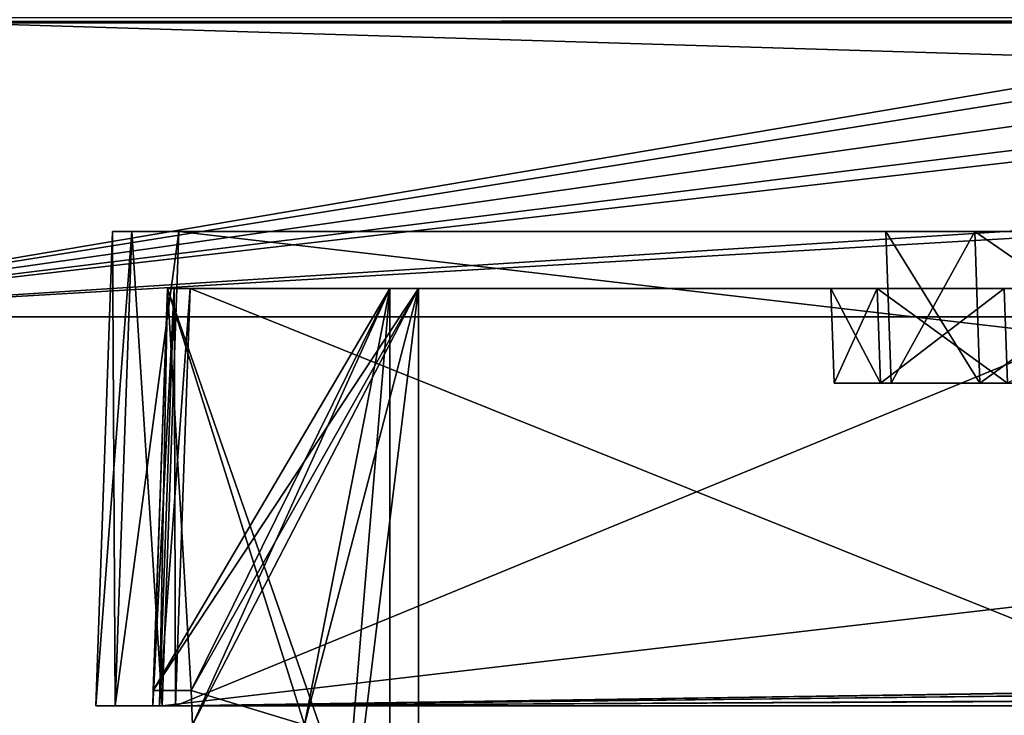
# Model space of a CAD drawing. Header units: millimetres. Extents: x -294 to 294, y -42 to 416.
# Tile 102 of 256: x -243 to -191, y 324 to 361. Entities that reach past the tile are written whole.
import ezdxf

# ---------------------------------------------------------------- set-up
doc = ezdxf.new("R2010")
doc.units = ezdxf.units.MM
doc.header["$LTSCALE"] = 65.185185
for name, color, linetype in [('1769', 7, 'CONTINUOUS'), ('1770', 7, 'CONTINUOUS'), ('1771', 7, 'CONTINUOUS'), ('1772', 7, 'CONTINUOUS'), ('1773', 7, 'CONTINUOUS'), ('1774', 7, 'CONTINUOUS'), ('1777', 7, 'CONTINUOUS'), ('1780', 7, 'CONTINUOUS'), ('1783', 7, 'CONTINUOUS'), ('1787', 7, 'CONTINUOUS'), ('1790', 7, 'CONTINUOUS'), ('1797', 7, 'CONTINUOUS'), ('1816', 7, 'CONTINUOUS'), ('1817', 7, 'CONTINUOUS'), ('1818', 7, 'CONTINUOUS'), ('1819', 7, 'CONTINUOUS'), ('1820', 7, 'CONTINUOUS'), ('1821', 7, 'CONTINUOUS'), ('1822', 7, 'CONTINUOUS'), ('1823', 7, 'CONTINUOUS'), ('1824', 7, 'CONTINUOUS'), ('1825', 7, 'CONTINUOUS'), ('1826', 7, 'CONTINUOUS'), ('1827', 7, 'CONTINUOUS'), ('1828', 7, 'CONTINUOUS'), ('1834', 7, 'CONTINUOUS'), ('1835', 7, 'CONTINUOUS'), ('1836', 7, 'CONTINUOUS'), ('1837', 7, 'CONTINUOUS'), ('1838', 7, 'CONTINUOUS'), ('1839', 7, 'CONTINUOUS'), ('1840', 7, 'CONTINUOUS'), ('1841', 7, 'CONTINUOUS'), ('1842', 7, 'CONTINUOUS'), ('1843', 7, 'CONTINUOUS'), ('1849', 7, 'CONTINUOUS'), ('1906', 7, 'CONTINUOUS'), ('1909', 7, 'CONTINUOUS'), ('1912', 7, 'CONTINUOUS'), ('1913', 7, 'CONTINUOUS'), ('1915', 7, 'CONTINUOUS'), ('1916', 7, 'CONTINUOUS'), ('2718', 7, 'CONTINUOUS'), ('2721', 7, 'CONTINUOUS'), ('2761', 7, 'CONTINUOUS'), ('2823', 7, 'CONTINUOUS'), ('2859', 7, 'CONTINUOUS')]:
    doc.layers.add(name, color=color, linetype=linetype)

msp = doc.modelspace()

# ---------------------------------------------------------------- linework, layer by layer
at = {"layer": '1769', "linetype": 'Continuous'}
for points in [[(-239, 325, -8.498), (-239, 325, -338.502), (-236, 325, -9.199), (-239, 325, -8.498)], [(-239, 325, -338.502), (-237.976, 325, -340.976), (-235.649, 325, -338.649), (-239, 325, -338.502)], [(-236, 325, -9.199), (-239, 325, -338.502), (-236, 325, -337.801), (-236, 325, -9.199)], [(-236, 325, -337.801), (-239, 325, -338.502), (-235.649, 325, -338.649), (-236, 325, -337.801)], [(-237.976, 325, -6.024), (-239, 325, -8.498), (-234.801, 325, -8), (-237.976, 325, -6.024)], [(-234.801, 325, -8), (-239, 325, -8.498), (-235.649, 325, -8.351), (-234.801, 325, -8)], [(-235.649, 325, -8.351), (-239, 325, -8.498), (-236, 325, -9.199), (-235.649, 325, -8.351)], [(-235.502, 325, -5), (-237.976, 325, -6.024), (-19.498, 325, -5), (-235.502, 325, -5)], [(-19.498, 325, -5), (-237.976, 325, -6.024), (-17.024, 325, -6.024), (-19.498, 325, -5)], [(-17.024, 325, -6.024), (-237.976, 325, -6.024), (-234.801, 325, -8), (-17.024, 325, -6.024)], [(-235.502, 325, -342), (-17.024, 325, -340.976), (-237.976, 325, -340.976), (-235.502, 325, -342)], [(-237.976, 325, -340.976), (-17.024, 325, -340.976), (-20.199, 325, -339), (-237.976, 325, -340.976)], [(-235.649, 325, -338.649), (-237.976, 325, -340.976), (-234.801, 325, -339), (-235.649, 325, -338.649)], [(-234.801, 325, -339), (-237.976, 325, -340.976), (-20.199, 325, -339), (-234.801, 325, -339)], [(-19.498, 325, -342), (-17.024, 325, -340.976), (-235.502, 325, -342), (-19.498, 325, -342)], [(-20.199, 325, -8), (-17.024, 325, -6.024), (-234.801, 325, -8), (-20.199, 325, -8)]]:
    msp.add_3dface(points, dxfattribs=at)
at = {"layer": '1770', "linetype": 'Continuous'}
for points in [[(-239, 325, -338.502), (-239, 325, -8.498), (-238.127, 350, -337.629), (-239, 325, -338.502)], [(-238.127, 350, -337.629), (-239, 325, -8.498), (-238.127, 350, -9.371), (-238.127, 350, -337.629)]]:
    msp.add_3dface(points, dxfattribs=at)
at = {"layer": '1771', "linetype": 'Continuous'}
for points in [[(-238.127, 350, -337.629), (-238.127, 350, -9.371), (-197.373, 350, -284.383), (-238.127, 350, -337.629)], [(-237.103, 350, -340.103), (-238.127, 350, -337.629), (-17.897, 350, -340.103), (-237.103, 350, -340.103)], [(-17.897, 350, -340.103), (-238.127, 350, -337.629), (-16.873, 350, -337.629), (-17.897, 350, -340.103)], [(-16.873, 350, -337.629), (-238.127, 350, -337.629), (-181.383, 350, -300.373), (-16.873, 350, -337.629)], [(-181.383, 350, -300.373), (-238.127, 350, -337.629), (-192.689, 350, -295.693), (-181.383, 350, -300.373)], [(-192.689, 350, -295.693), (-238.127, 350, -337.629), (-197.373, 350, -284.383), (-192.689, 350, -295.693)], [(-16.873, 350, -9.371), (-238.127, 350, -9.371), (-237.103, 350, -6.897), (-16.873, 350, -9.371)], [(-238.127, 350, -9.371), (-16.873, 350, -9.371), (-73.617, 350, -46.627), (-238.127, 350, -9.371)], [(-197.373, 350, -62.617), (-238.127, 350, -9.371), (-192.689, 350, -51.307), (-197.373, 350, -62.617)], [(-238.127, 350, -9.371), (-197.373, 350, -62.617), (-197.373, 350, -284.383), (-238.127, 350, -9.371)], [(-192.689, 350, -51.307), (-238.127, 350, -9.371), (-181.383, 350, -46.627), (-192.689, 350, -51.307)], [(-181.383, 350, -46.627), (-238.127, 350, -9.371), (-73.617, 350, -46.627), (-181.383, 350, -46.627)], [(-17.897, 350, -6.897), (-16.873, 350, -9.371), (-237.103, 350, -6.897), (-17.897, 350, -6.897)], [(-234.629, 350, -5.873), (-17.897, 350, -6.897), (-237.103, 350, -6.897), (-234.629, 350, -5.873)], [(-234.629, 350, -341.127), (-237.103, 350, -340.103), (-20.371, 350, -341.127), (-234.629, 350, -341.127)], [(-20.371, 350, -341.127), (-237.103, 350, -340.103), (-17.897, 350, -340.103), (-20.371, 350, -341.127)], [(-20.371, 350, -5.873), (-17.897, 350, -6.897), (-234.629, 350, -5.873), (-20.371, 350, -5.873)]]:
    msp.add_3dface(points, dxfattribs=at)
at = {"layer": '1772', "linetype": 'Continuous'}
for points in [[(-197.373, 350, -284.383), (-197.373, 350, -62.617), (-197.094, 342, -284.103), (-197.373, 350, -284.383)], [(-197.373, 350, -62.617), (-197.094, 342, -62.897), (-197.094, 342, -284.103), (-197.373, 350, -62.617)]]:
    msp.add_3dface(points, dxfattribs=at)
at = {"layer": '1773', "linetype": 'Continuous'}
for points in [[(-197.094, 342, -284.103), (-197.094, 342, -62.897), (-200.094, 342, -284.805), (-197.094, 342, -284.103)], [(-200.094, 342, -284.805), (-197.094, 342, -62.897), (-200.094, 342, -62.195), (-200.094, 342, -284.805)], [(-200.094, 342, -62.195), (-197.094, 342, -62.897), (-192.413, 342, -51.591), (-200.094, 342, -62.195)], [(-197.094, 342, -284.103), (-200.094, 342, -284.805), (-197.646, 342, -293.947), (-197.094, 342, -284.103)], [(-197.645, 342, -53.051), (-200.094, 342, -62.195), (-192.413, 342, -51.591), (-197.645, 342, -53.051)], [(-197.094, 342, -284.103), (-197.646, 342, -293.947), (-192.413, 342, -295.409), (-197.094, 342, -284.103)], [(-197.646, 342, -293.947), (-190.952, 342, -300.643), (-192.413, 342, -295.409), (-197.646, 342, -293.947)], [(-190.954, 342, -46.358), (-197.645, 342, -53.051), (-181.103, 342, -46.906), (-190.954, 342, -46.358)], [(-181.103, 342, -46.906), (-197.645, 342, -53.051), (-192.413, 342, -51.591), (-181.103, 342, -46.906)], [(-192.413, 342, -295.409), (-190.952, 342, -300.643), (-181.103, 342, -300.094), (-192.413, 342, -295.409)]]:
    msp.add_3dface(points, dxfattribs=at)
at = {"layer": '1774', "linetype": 'Continuous'}
for points in [[(-200.094, 342, -284.805), (-200.094, 342, -62.195), (-200.268, 347, -284.979), (-200.094, 342, -284.805)], [(-200.094, 342, -62.195), (-200.268, 347, -62.021), (-200.268, 347, -284.979), (-200.094, 342, -62.195)]]:
    msp.add_3dface(points, dxfattribs=at)
at = {"layer": '1777', "linetype": 'Continuous'}
for points in [[(-223.5, 347, -77.75), (-223.5, 347, -64.25), (-235.232, 347, -77.75), (-223.5, 347, -77.75)], [(-235.232, 347, -77.75), (-223.5, 347, -64.25), (-235.232, 347, -64.25), (-235.232, 347, -77.75)]]:
    msp.add_3dface(points, dxfattribs=at)
at = {"layer": '1780', "linetype": 'Continuous'}
for points in [[(-235.232, 347, -282.75), (-223.5, 347, -282.75), (-223.5, 347, -269.25), (-235.232, 347, -282.75)], [(-235.232, 347, -269.25), (-235.232, 347, -282.75), (-223.5, 347, -269.25), (-235.232, 347, -269.25)]]:
    msp.add_3dface(points, dxfattribs=at)
at = {"layer": '1783', "linetype": 'Continuous'}
for points in [[(-235.232, 347, -267.75), (-200.268, 347, -62.021), (-222, 347, -79.25), (-235.232, 347, -267.75)], [(-200.268, 347, -62.021), (-235.232, 347, -267.75), (-222, 347, -267.75), (-200.268, 347, -62.021)], [(-222, 347, -62.75), (-200.268, 347, -62.021), (-235.232, 347, -62.75), (-222, 347, -62.75)], [(-235.232, 347, -62.75), (-200.268, 347, -62.021), (-197.821, 347, -52.878), (-235.232, 347, -62.75)], [(-235.232, 347, -337.032), (-200.268, 347, -284.979), (-222, 347, -284.25), (-235.232, 347, -337.032)], [(-200.268, 347, -284.979), (-235.232, 347, -337.032), (-197.82, 347, -294.124), (-200.268, 347, -284.979)], [(-235.232, 347, -79.25), (-235.232, 347, -267.75), (-222, 347, -79.25), (-235.232, 347, -79.25)], [(-235.232, 347, -9.968), (-235.232, 347, -62.75), (-181.25, 347, -22), (-235.232, 347, -9.968)], [(-181.25, 347, -22), (-235.232, 347, -62.75), (-164.75, 347, -22), (-181.25, 347, -22)], [(-164.75, 347, -22), (-235.232, 347, -62.75), (-191.127, 347, -46.182), (-164.75, 347, -22)], [(-191.127, 347, -46.182), (-235.232, 347, -62.75), (-197.821, 347, -52.878), (-191.127, 347, -46.182)], [(-234.881, 347, -9.119), (-235.232, 347, -9.968), (-181.25, 347, -8.768), (-234.881, 347, -9.119)], [(-181.25, 347, -8.768), (-235.232, 347, -9.968), (-181.25, 347, -22), (-181.25, 347, -8.768)], [(-234.881, 347, -337.881), (-181.25, 347, -325), (-235.232, 347, -337.032), (-234.881, 347, -337.881)], [(-235.232, 347, -337.032), (-181.25, 347, -325), (-181.979, 347, -303.268), (-235.232, 347, -337.032)], [(-235.232, 347, -284.25), (-235.232, 347, -337.032), (-222, 347, -284.25), (-235.232, 347, -284.25)], [(-197.82, 347, -294.124), (-235.232, 347, -337.032), (-191.129, 347, -300.817), (-197.82, 347, -294.124)], [(-191.129, 347, -300.817), (-235.232, 347, -337.032), (-181.979, 347, -303.268), (-191.129, 347, -300.817)], [(-234.032, 347, -8.768), (-234.881, 347, -9.119), (-181.25, 347, -8.768), (-234.032, 347, -8.768)], [(-234.032, 347, -338.232), (-181.25, 347, -325), (-234.881, 347, -337.881), (-234.032, 347, -338.232)], [(-181.25, 347, -338.232), (-181.25, 347, -325), (-234.032, 347, -338.232), (-181.25, 347, -338.232)], [(-200.268, 347, -284.979), (-200.268, 347, -62.021), (-222, 347, -284.25), (-200.268, 347, -284.979)], [(-222, 347, -79.25), (-200.268, 347, -62.021), (-222, 347, -62.75), (-222, 347, -79.25)], [(-222, 347, -284.25), (-200.268, 347, -62.021), (-222, 347, -267.75), (-222, 347, -284.25)]]:
    msp.add_3dface(points, dxfattribs=at)
at = {"layer": '1787', "linetype": 'Continuous'}
for points in [[(-200.094, 342, -62.195), (-197.645, 342, -53.051), (-200.268, 347, -62.021), (-200.094, 342, -62.195)], [(-200.268, 347, -62.021), (-197.645, 342, -53.051), (-197.821, 347, -52.878), (-200.268, 347, -62.021)], [(-197.645, 342, -53.051), (-190.954, 342, -46.358), (-197.821, 347, -52.878), (-197.645, 342, -53.051)], [(-190.954, 342, -46.358), (-191.127, 347, -46.182), (-197.821, 347, -52.878), (-190.954, 342, -46.358)]]:
    msp.add_3dface(points, dxfattribs=at)
at = {"layer": '1790', "linetype": 'Continuous'}
for points in [[(-200.094, 342, -284.805), (-200.268, 347, -284.979), (-197.82, 347, -294.124), (-200.094, 342, -284.805)], [(-197.646, 342, -293.947), (-200.094, 342, -284.805), (-197.82, 347, -294.124), (-197.646, 342, -293.947)], [(-197.646, 342, -293.947), (-197.82, 347, -294.124), (-191.129, 347, -300.817), (-197.646, 342, -293.947)], [(-190.952, 342, -300.643), (-197.646, 342, -293.947), (-191.129, 347, -300.817), (-190.952, 342, -300.643)], [(-190.952, 342, -300.643), (-191.129, 347, -300.817), (-181.979, 347, -303.268), (-190.952, 342, -300.643)]]:
    msp.add_3dface(points, dxfattribs=at)
at = {"layer": '1797', "linetype": 'Continuous'}
for points in [[(-234.801, 325, -8), (-234.032, 347, -8.768), (-181.25, 347, -8.768), (-234.801, 325, -8)], [(-234.801, 325, -8), (-181.25, 347, -8.768), (-181.25, 325.8, -8.028), (-234.801, 325, -8)], [(-20.199, 325, -8), (-234.801, 325, -8), (-73.75, 325.8, -8.028), (-20.199, 325, -8)], [(-234.801, 325, -8), (-75.25, 325.8, -8.028), (-73.75, 325.8, -8.028), (-234.801, 325, -8)], [(-75.25, 325.8, -8.028), (-234.801, 325, -8), (-88.861, 325.8, -8.028), (-75.25, 325.8, -8.028)], [(-88.861, 325.8, -8.028), (-234.801, 325, -8), (-90.139, 325.8, -8.028), (-88.861, 325.8, -8.028)], [(-90.139, 325.8, -8.028), (-234.801, 325, -8), (-164.861, 325.8, -8.028), (-90.139, 325.8, -8.028)], [(-164.861, 325.8, -8.028), (-234.801, 325, -8), (-166.139, 325.8, -8.028), (-164.861, 325.8, -8.028)], [(-166.139, 325.8, -8.028), (-234.801, 325, -8), (-179.75, 325.8, -8.028), (-166.139, 325.8, -8.028)], [(-179.75, 325.8, -8.028), (-234.801, 325, -8), (-181.25, 325.8, -8.028), (-179.75, 325.8, -8.028)]]:
    msp.add_3dface(points, dxfattribs=at)
at = {"layer": '1816', "linetype": 'Continuous'}
for points in [[(-234.032, 347, -338.232), (-234.801, 325, -339), (-181.25, 325.8, -338.972), (-234.032, 347, -338.232)], [(-181.25, 347, -338.232), (-234.032, 347, -338.232), (-181.25, 325.8, -338.972), (-181.25, 347, -338.232)], [(-234.801, 325, -339), (-20.199, 325, -339), (-181.25, 325.8, -338.972), (-234.801, 325, -339)]]:
    msp.add_3dface(points, dxfattribs=at)
at = {"layer": '1817', "linetype": 'Continuous'}
for points in [[(-236, 325, -337.801), (-235.649, 325, -338.649), (-235.232, 347, -337.032), (-236, 325, -337.801)], [(-235.649, 325, -338.649), (-234.801, 325, -339), (-234.881, 347, -337.881), (-235.649, 325, -338.649)], [(-235.649, 325, -338.649), (-234.881, 347, -337.881), (-235.232, 347, -337.032), (-235.649, 325, -338.649)], [(-234.801, 325, -339), (-234.032, 347, -338.232), (-234.881, 347, -337.881), (-234.801, 325, -339)]]:
    msp.add_3dface(points, dxfattribs=at)
at = {"layer": '1818', "linetype": 'Continuous'}
for points in [[(-235.232, 347, -9.968), (-236, 325, -9.199), (-235.972, 325.8, -62.861), (-235.232, 347, -9.968)], [(-236, 325, -337.801), (-235.232, 347, -337.032), (-235.232, 347, -284.25), (-236, 325, -337.801)], [(-236, 325, -337.801), (-235.232, 347, -284.25), (-235.972, 325.8, -284.139), (-236, 325, -337.801)], [(-235.232, 347, -77.75), (-235.232, 347, -64.25), (-235.972, 325.8, -77.75), (-235.232, 347, -77.75)], [(-235.232, 347, -64.25), (-235.972, 325.8, -64.139), (-235.972, 325.8, -77.75), (-235.232, 347, -64.25)], [(-235.232, 347, -282.75), (-235.232, 347, -269.25), (-235.972, 325.8, -282.861), (-235.232, 347, -282.75)], [(-235.232, 347, -269.25), (-235.972, 325.8, -269.25), (-235.972, 325.8, -282.861), (-235.232, 347, -269.25)], [(-235.232, 347, -267.75), (-235.232, 347, -79.25), (-235.972, 325.8, -267.75), (-235.232, 347, -267.75)], [(-235.232, 347, -79.25), (-235.972, 325.8, -79.25), (-235.972, 325.8, -267.75), (-235.232, 347, -79.25)], [(-235.232, 347, -62.75), (-235.232, 347, -9.968), (-235.972, 325.8, -62.861), (-235.232, 347, -62.75)], [(-236, 325, -9.199), (-236, 325, -337.801), (-235.972, 325.8, -62.861), (-236, 325, -9.199)], [(-235.972, 325.8, -62.861), (-236, 325, -337.801), (-235.972, 325.8, -64.139), (-235.972, 325.8, -62.861)], [(-235.972, 325.8, -64.139), (-236, 325, -337.801), (-235.972, 325.8, -77.75), (-235.972, 325.8, -64.139)], [(-235.972, 325.8, -77.75), (-236, 325, -337.801), (-235.972, 325.8, -79.25), (-235.972, 325.8, -77.75)], [(-235.972, 325.8, -79.25), (-236, 325, -337.801), (-235.972, 325.8, -267.75), (-235.972, 325.8, -79.25)], [(-235.972, 325.8, -267.75), (-236, 325, -337.801), (-235.972, 325.8, -269.25), (-235.972, 325.8, -267.75)], [(-235.972, 325.8, -269.25), (-236, 325, -337.801), (-235.972, 325.8, -282.861), (-235.972, 325.8, -269.25)], [(-235.972, 325.8, -282.861), (-236, 325, -337.801), (-235.972, 325.8, -284.139), (-235.972, 325.8, -282.861)]]:
    msp.add_3dface(points, dxfattribs=at)
at = {"layer": '1819', "linetype": 'Continuous'}
for points in [[(-235.649, 325, -8.351), (-236, 325, -9.199), (-234.881, 347, -9.119), (-235.649, 325, -8.351)], [(-236, 325, -9.199), (-235.232, 347, -9.968), (-234.881, 347, -9.119), (-236, 325, -9.199)], [(-234.801, 325, -8), (-235.649, 325, -8.351), (-234.032, 347, -8.768), (-234.801, 325, -8)], [(-235.649, 325, -8.351), (-234.881, 347, -9.119), (-234.032, 347, -8.768), (-235.649, 325, -8.351)]]:
    msp.add_3dface(points, dxfattribs=at)
at = {"layer": '1820', "linetype": 'Continuous'}
for points in [[(-222, 347, -62.75), (-235.232, 347, -62.75), (-235.972, 325.8, -62.861), (-222, 347, -62.75)], [(-222, 347, -62.75), (-235.972, 325.8, -62.861), (-233.972, 325.8, -62.861), (-222, 347, -62.75)], [(-233.909, 324, -62.87), (-222, 347, -62.75), (-233.972, 325.8, -62.861), (-233.909, 324, -62.87)], [(-228, 324, -62.87), (-222, 347, -62.75), (-233.909, 324, -62.87), (-228, 324, -62.87)], [(-226.688, 309, -62.949), (-222, 347, -62.75), (-228, 324, -62.87), (-226.688, 309, -62.949)], [(-222, 309, -62.949), (-222, 347, -62.75), (-226.688, 309, -62.949), (-222, 309, -62.949)]]:
    msp.add_3dface(points, dxfattribs=at)
at = {"layer": '1821', "linetype": 'Continuous'}
for points in [[(-222, 347, -79.25), (-222, 347, -62.75), (-222, 309, -62.949), (-222, 347, -79.25)], [(-222, 347, -79.25), (-222, 309, -62.949), (-222, 309, -79.25), (-222, 347, -79.25)]]:
    msp.add_3dface(points, dxfattribs=at)
at = {"layer": '1822', "linetype": 'Continuous'}
for points in [[(-235.972, 325.8, -79.25), (-235.232, 347, -79.25), (-233.972, 325.8, -79.25), (-235.972, 325.8, -79.25)], [(-235.232, 347, -79.25), (-222, 347, -79.25), (-222, 309, -79.25), (-235.232, 347, -79.25)], [(-235.232, 347, -79.25), (-222, 309, -79.25), (-228, 324, -79.25), (-235.232, 347, -79.25)], [(-233.972, 325.8, -79.25), (-235.232, 347, -79.25), (-228, 324, -79.25), (-233.972, 325.8, -79.25)], [(-233.909, 324, -79.25), (-233.972, 325.8, -79.25), (-228, 324, -79.25), (-233.909, 324, -79.25)]]:
    msp.add_3dface(points, dxfattribs=at)
at = {"layer": '1823', "linetype": 'Continuous'}
for points in [[(-235.972, 325.8, -77.75), (-235.972, 325.8, -79.25), (-233.972, 325.8, -79.25), (-235.972, 325.8, -77.75)], [(-235.972, 325.8, -77.75), (-233.972, 325.8, -79.25), (-233.972, 325.8, -77.75), (-235.972, 325.8, -77.75)]]:
    msp.add_3dface(points, dxfattribs=at)
at = {"layer": '1824', "linetype": 'Continuous'}
for points in [[(-223.5, 347, -77.75), (-235.232, 347, -77.75), (-235.972, 325.8, -77.75), (-223.5, 347, -77.75)], [(-223.5, 347, -77.75), (-235.972, 325.8, -77.75), (-233.972, 325.8, -77.75), (-223.5, 347, -77.75)], [(-223.5, 347, -77.75), (-233.972, 325.8, -77.75), (-233.909, 324, -77.75), (-223.5, 347, -77.75)], [(-228, 324, -77.75), (-223.5, 347, -77.75), (-233.909, 324, -77.75), (-228, 324, -77.75)], [(-226.688, 309, -77.75), (-223.5, 347, -77.75), (-228, 324, -77.75), (-226.688, 309, -77.75)], [(-223.5, 309, -77.75), (-223.5, 347, -77.75), (-226.688, 309, -77.75), (-223.5, 309, -77.75)]]:
    msp.add_3dface(points, dxfattribs=at)
at = {"layer": '1825', "linetype": 'Continuous'}
for points in [[(-223.5, 347, -64.25), (-223.5, 347, -77.75), (-223.5, 309, -77.75), (-223.5, 347, -64.25)], [(-223.5, 347, -64.25), (-223.5, 309, -77.75), (-223.5, 309, -64.051), (-223.5, 347, -64.25)]]:
    msp.add_3dface(points, dxfattribs=at)
at = {"layer": '1826', "linetype": 'Continuous'}
for points in [[(-235.972, 325.8, -64.139), (-235.232, 347, -64.25), (-233.972, 325.8, -64.139), (-235.972, 325.8, -64.139)], [(-235.232, 347, -64.25), (-223.5, 347, -64.25), (-228, 324, -64.13), (-235.232, 347, -64.25)], [(-233.972, 325.8, -64.139), (-235.232, 347, -64.25), (-228, 324, -64.13), (-233.972, 325.8, -64.139)], [(-223.5, 347, -64.25), (-223.5, 309, -64.051), (-228, 324, -64.13), (-223.5, 347, -64.25)], [(-233.909, 324, -64.13), (-233.972, 325.8, -64.139), (-228, 324, -64.13), (-233.909, 324, -64.13)]]:
    msp.add_3dface(points, dxfattribs=at)
at = {"layer": '1827', "linetype": 'Continuous'}
for points in [[(-235.972, 325.8, -62.861), (-235.972, 325.8, -64.139), (-233.972, 325.8, -64.139), (-235.972, 325.8, -62.861)], [(-233.972, 325.8, -62.861), (-235.972, 325.8, -62.861), (-233.972, 325.8, -64.139), (-233.972, 325.8, -62.861)]]:
    msp.add_3dface(points, dxfattribs=at)
at = {"layer": '1828', "linetype": 'Continuous'}
for points in [[(-233.909, 324, -62.87), (-233.972, 325.8, -62.861), (-233.909, 324, -64.13), (-233.909, 324, -62.87)], [(-233.972, 325.8, -62.861), (-233.972, 325.8, -64.139), (-233.909, 324, -64.13), (-233.972, 325.8, -62.861)]]:
    msp.add_3dface(points, dxfattribs=at)
at = {"layer": '1834', "linetype": 'Continuous'}
for points in [[(-233.972, 325.8, -79.25), (-233.909, 324, -79.25), (-233.972, 325.8, -77.75), (-233.972, 325.8, -79.25)], [(-233.972, 325.8, -77.75), (-233.909, 324, -79.25), (-233.909, 324, -77.75), (-233.972, 325.8, -77.75)]]:
    msp.add_3dface(points, dxfattribs=at)
at = {"layer": '1835', "linetype": 'Continuous'}
for points in [[(-222, 347, -267.75), (-235.232, 347, -267.75), (-235.972, 325.8, -267.75), (-222, 347, -267.75)], [(-222, 347, -267.75), (-235.972, 325.8, -267.75), (-233.972, 325.8, -267.75), (-222, 347, -267.75)], [(-233.909, 324, -267.75), (-222, 347, -267.75), (-233.972, 325.8, -267.75), (-233.909, 324, -267.75)], [(-228, 324, -267.75), (-222, 347, -267.75), (-233.909, 324, -267.75), (-228, 324, -267.75)], [(-226.688, 309, -267.75), (-222, 347, -267.75), (-228, 324, -267.75), (-226.688, 309, -267.75)], [(-222, 309, -267.75), (-222, 347, -267.75), (-226.688, 309, -267.75), (-222, 309, -267.75)]]:
    msp.add_3dface(points, dxfattribs=at)
at = {"layer": '1836', "linetype": 'Continuous'}
for points in [[(-222, 347, -284.25), (-222, 347, -267.75), (-222, 309, -267.75), (-222, 347, -284.25)], [(-222, 347, -284.25), (-222, 309, -267.75), (-222, 309, -284.051), (-222, 347, -284.25)]]:
    msp.add_3dface(points, dxfattribs=at)
at = {"layer": '1837', "linetype": 'Continuous'}
for points in [[(-235.972, 325.8, -284.139), (-235.232, 347, -284.25), (-233.972, 325.8, -284.139), (-235.972, 325.8, -284.139)], [(-235.232, 347, -284.25), (-222, 347, -284.25), (-222, 309, -284.051), (-235.232, 347, -284.25)], [(-235.232, 347, -284.25), (-222, 309, -284.051), (-228, 324, -284.13), (-235.232, 347, -284.25)], [(-233.972, 325.8, -284.139), (-235.232, 347, -284.25), (-228, 324, -284.13), (-233.972, 325.8, -284.139)], [(-233.909, 324, -284.13), (-233.972, 325.8, -284.139), (-228, 324, -284.13), (-233.909, 324, -284.13)]]:
    msp.add_3dface(points, dxfattribs=at)
at = {"layer": '1838', "linetype": 'Continuous'}
for points in [[(-235.972, 325.8, -282.861), (-235.972, 325.8, -284.139), (-233.972, 325.8, -284.139), (-235.972, 325.8, -282.861)], [(-235.972, 325.8, -282.861), (-233.972, 325.8, -284.139), (-233.972, 325.8, -282.861), (-235.972, 325.8, -282.861)]]:
    msp.add_3dface(points, dxfattribs=at)
at = {"layer": '1839', "linetype": 'Continuous'}
for points in [[(-223.5, 347, -282.75), (-235.232, 347, -282.75), (-235.972, 325.8, -282.861), (-223.5, 347, -282.75)], [(-223.5, 347, -282.75), (-235.972, 325.8, -282.861), (-233.972, 325.8, -282.861), (-223.5, 347, -282.75)], [(-223.5, 347, -282.75), (-233.972, 325.8, -282.861), (-233.909, 324, -282.87), (-223.5, 347, -282.75)], [(-228, 324, -282.87), (-223.5, 347, -282.75), (-233.909, 324, -282.87), (-228, 324, -282.87)], [(-226.688, 309, -282.949), (-223.5, 347, -282.75), (-228, 324, -282.87), (-226.688, 309, -282.949)], [(-223.5, 309, -282.949), (-223.5, 347, -282.75), (-226.688, 309, -282.949), (-223.5, 309, -282.949)]]:
    msp.add_3dface(points, dxfattribs=at)
at = {"layer": '1840', "linetype": 'Continuous'}
for points in [[(-223.5, 347, -269.25), (-223.5, 347, -282.75), (-223.5, 309, -282.949), (-223.5, 347, -269.25)], [(-223.5, 347, -269.25), (-223.5, 309, -282.949), (-223.5, 309, -269.25), (-223.5, 347, -269.25)]]:
    msp.add_3dface(points, dxfattribs=at)
at = {"layer": '1841', "linetype": 'Continuous'}
for points in [[(-235.972, 325.8, -269.25), (-235.232, 347, -269.25), (-233.972, 325.8, -269.25), (-235.972, 325.8, -269.25)], [(-235.232, 347, -269.25), (-223.5, 347, -269.25), (-228, 324, -269.25), (-235.232, 347, -269.25)], [(-233.972, 325.8, -269.25), (-235.232, 347, -269.25), (-228, 324, -269.25), (-233.972, 325.8, -269.25)], [(-223.5, 347, -269.25), (-223.5, 309, -269.25), (-228, 324, -269.25), (-223.5, 347, -269.25)], [(-233.909, 324, -269.25), (-233.972, 325.8, -269.25), (-228, 324, -269.25), (-233.909, 324, -269.25)]]:
    msp.add_3dface(points, dxfattribs=at)
at = {"layer": '1842', "linetype": 'Continuous'}
for points in [[(-235.972, 325.8, -267.75), (-235.972, 325.8, -269.25), (-233.972, 325.8, -269.25), (-235.972, 325.8, -267.75)], [(-233.972, 325.8, -267.75), (-235.972, 325.8, -267.75), (-233.972, 325.8, -269.25), (-233.972, 325.8, -267.75)]]:
    msp.add_3dface(points, dxfattribs=at)
at = {"layer": '1843', "linetype": 'Continuous'}
for points in [[(-233.909, 324, -267.75), (-233.972, 325.8, -267.75), (-233.909, 324, -269.25), (-233.909, 324, -267.75)], [(-233.972, 325.8, -267.75), (-233.972, 325.8, -269.25), (-233.909, 324, -269.25), (-233.972, 325.8, -267.75)]]:
    msp.add_3dface(points, dxfattribs=at)
at = {"layer": '1849', "linetype": 'Continuous'}
for points in [[(-233.972, 325.8, -284.139), (-233.909, 324, -284.13), (-233.972, 325.8, -282.861), (-233.972, 325.8, -284.139)], [(-233.972, 325.8, -282.861), (-233.909, 324, -284.13), (-233.909, 324, -282.87), (-233.972, 325.8, -282.861)]]:
    msp.add_3dface(points, dxfattribs=at)
at = {"layer": '1906', "linetype": 'Continuous'}
for points in [[(-197.373, 350, -62.617), (-192.689, 350, -51.307), (-197.094, 342, -62.897), (-197.373, 350, -62.617)], [(-197.094, 342, -62.897), (-192.689, 350, -51.307), (-192.413, 342, -51.591), (-197.094, 342, -62.897)], [(-192.689, 350, -51.307), (-181.383, 350, -46.627), (-192.413, 342, -51.591), (-192.689, 350, -51.307)], [(-181.383, 350, -46.627), (-181.103, 342, -46.906), (-192.413, 342, -51.591), (-181.383, 350, -46.627)]]:
    msp.add_3dface(points, dxfattribs=at)
at = {"layer": '1909', "linetype": 'Continuous'}
for points in [[(-192.689, 350, -295.693), (-197.373, 350, -284.383), (-192.413, 342, -295.409), (-192.689, 350, -295.693)], [(-197.373, 350, -284.383), (-197.094, 342, -284.103), (-192.413, 342, -295.409), (-197.373, 350, -284.383)], [(-181.383, 350, -300.373), (-192.689, 350, -295.693), (-181.103, 342, -300.094), (-181.383, 350, -300.373)], [(-192.689, 350, -295.693), (-192.413, 342, -295.409), (-181.103, 342, -300.094), (-192.689, 350, -295.693)]]:
    msp.add_3dface(points, dxfattribs=at)
at = {"layer": '1912', "linetype": 'Continuous'}
for points in [[(-235.502, 325, -5), (-19.498, 325, -5), (-234.629, 350, -5.873), (-235.502, 325, -5)], [(-19.498, 325, -5), (-20.371, 350, -5.873), (-234.629, 350, -5.873), (-19.498, 325, -5)]]:
    msp.add_3dface(points, dxfattribs=at)
at = {"layer": '1913', "linetype": 'Continuous'}
for points in [[(-239, 325, -8.498), (-237.976, 325, -6.024), (-238.127, 350, -9.371), (-239, 325, -8.498)], [(-238.127, 350, -9.371), (-237.976, 325, -6.024), (-237.103, 350, -6.897), (-238.127, 350, -9.371)], [(-237.976, 325, -6.024), (-235.502, 325, -5), (-237.103, 350, -6.897), (-237.976, 325, -6.024)], [(-235.502, 325, -5), (-234.629, 350, -5.873), (-237.103, 350, -6.897), (-235.502, 325, -5)]]:
    msp.add_3dface(points, dxfattribs=at)
at = {"layer": '1915', "linetype": 'Continuous'}
for points in [[(-19.498, 325, -342), (-235.502, 325, -342), (-20.371, 350, -341.127), (-19.498, 325, -342)], [(-235.502, 325, -342), (-234.629, 350, -341.127), (-20.371, 350, -341.127), (-235.502, 325, -342)]]:
    msp.add_3dface(points, dxfattribs=at)
at = {"layer": '1916', "linetype": 'Continuous'}
for points in [[(-237.976, 325, -340.976), (-239, 325, -338.502), (-237.103, 350, -340.103), (-237.976, 325, -340.976)], [(-239, 325, -338.502), (-238.127, 350, -337.629), (-237.103, 350, -340.103), (-239, 325, -338.502)], [(-235.502, 325, -342), (-237.976, 325, -340.976), (-234.629, 350, -341.127), (-235.502, 325, -342)], [(-237.976, 325, -340.976), (-237.103, 350, -340.103), (-234.629, 350, -341.127), (-237.976, 325, -340.976)]]:
    msp.add_3dface(points, dxfattribs=at)
at = {"layer": '2718', "linetype": 'Continuous'}
for points in [[(-266, 361, -25.743), (-245.495, 361, -30.122), (245.495, 361, -30.122), (-266, 361, -25.743)], [(266, 361, -25.743), (-266, 361, -25.743), (266, 361, -30.051), (266, 361, -25.743)], [(266, 361, -30.051), (-266, 361, -25.743), (245.495, 361, -30.122), (266, 361, -30.051)], [(-246.557, 361, -361), (246.557, 361, -361), (-246.557, 361, -34.237), (-246.557, 361, -361)], [(-246.557, 361, -34.237), (246.557, 361, -361), (-246.287, 361, -32.112), (-246.557, 361, -34.237)], [(-246.287, 361, -32.112), (246.557, 361, -361), (-245.495, 361, -30.122), (-246.287, 361, -32.112)], [(-245.495, 361, -30.122), (246.557, 361, -361), (245.495, 361, -30.122), (-245.495, 361, -30.122)]]:
    msp.add_3dface(points, dxfattribs=at)
at = {"layer": '2721', "linetype": 'Continuous'}
for points in [[(261.554, 345.5, -361.541), (-246.557, 361, -361), (-261.554, 345.5, -361.541), (261.554, 345.5, -361.541)], [(246.557, 361, -361), (-246.557, 361, -361), (261.554, 345.5, -361.541), (246.557, 361, -361)]]:
    msp.add_3dface(points, dxfattribs=at)
at = {"layer": '2761', "linetype": 'Continuous'}
for points in [[(-261.554, 345.5, -364.041), (75, 367, -363.29), (251.806, 375.5, -362.994), (-261.554, 345.5, -364.041)], [(-84.887, 375.5, -362.994), (-81.628, 374.292, -363.036), (-261.554, 345.5, -364.041), (-84.887, 375.5, -362.994)], [(-251.806, 375.5, -362.994), (-84.887, 375.5, -362.994), (-261.554, 345.5, -364.041), (-251.806, 375.5, -362.994)], [(261.554, 345.5, -364.041), (-261.554, 345.5, -364.041), (251.806, 375.5, -362.994), (261.554, 345.5, -364.041)], [(-81.628, 374.292, -363.036), (-79.943, 371.25, -363.142), (-261.554, 345.5, -364.041), (-81.628, 374.292, -363.036)], [(-79.943, 371.25, -363.142), (-78.259, 368.208, -363.248), (-261.554, 345.5, -364.041), (-79.943, 371.25, -363.142)], [(-78.259, 368.208, -363.248), (-75, 367, -363.29), (-261.554, 345.5, -364.041), (-78.259, 368.208, -363.248)], [(-75, 367, -363.29), (75, 367, -363.29), (-261.554, 345.5, -364.041), (-75, 367, -363.29)]]:
    msp.add_3dface(points, dxfattribs=at)
at = {"layer": '2823', "linetype": 'Continuous'}
for points in [[(261.554, 345.5, -361.541), (-261.554, 345.5, -361.541), (261.554, 345.5, -364.041), (261.554, 345.5, -361.541)], [(-261.554, 345.5, -361.541), (-261.554, 345.5, -364.041), (261.554, 345.5, -364.041), (-261.554, 345.5, -361.541)]]:
    msp.add_3dface(points, dxfattribs=at)
at = {"layer": '2859', "linetype": 'Continuous'}
for points in [[(266, 361.064, -24.764), (266, 361.256, -23.802), (-266, 361.064, -24.764), (266, 361.064, -24.764)], [(266, 361.256, -23.802), (-266, 361.256, -23.802), (-266, 361.064, -24.764), (266, 361.256, -23.802)], [(-266, 361, -25.743), (266, 361, -25.743), (266, 361.064, -24.764), (-266, 361, -25.743)], [(-266, 361, -25.743), (266, 361.064, -24.764), (-266, 361.064, -24.764), (-266, 361, -25.743)]]:
    msp.add_3dface(points, dxfattribs=at)

doc.saveas('drawing.dxf')
